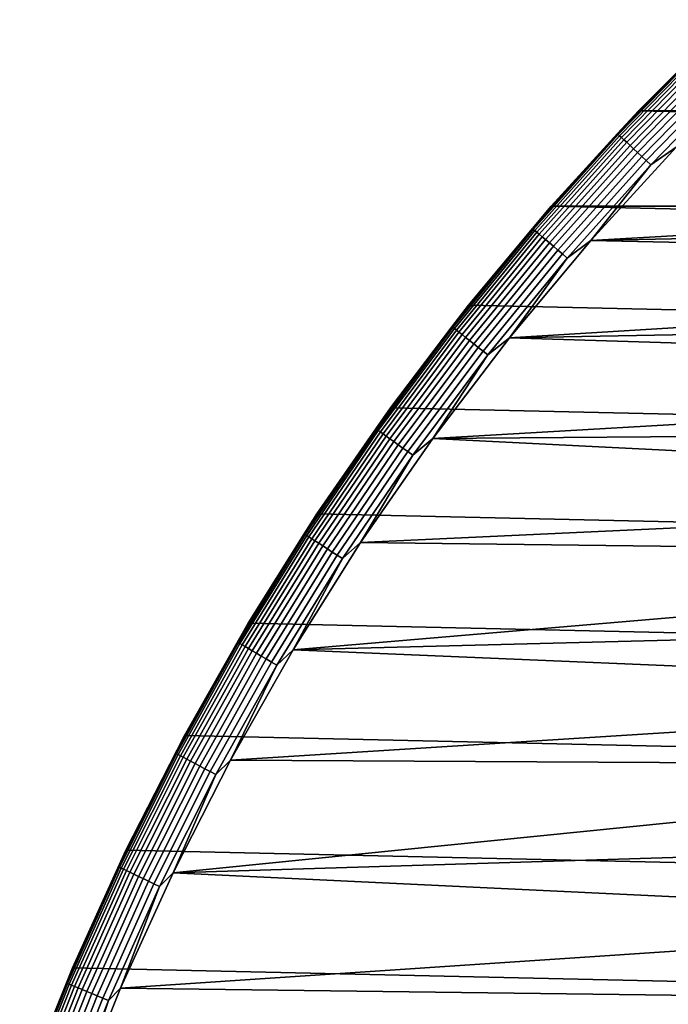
# Model space of a CAD drawing. Header units: metres. Extents: x -28 to 70, y -218 to 28.
# Tile 232 of 256: x -25.79 to -19.59, y 10.46 to 19.88. Entities that reach past the tile are written whole.
import ezdxf

# ---------------------------------------------------------------- set-up
doc = ezdxf.new("R2010")
doc.units = ezdxf.units.M
doc.layers.add('solid_10_261_432_XXX', color=7, linetype='CONTINUOUS')

msp = doc.modelspace()

# ---------------------------------------------------------------- linework, layer by layer
at = {"layer": 'solid_10_261_432_XXX'}
for points in [[(-19.876856, 19.004225, -0.5), (-19.004221, 19.876862, -0.5), (-19.004232, 19.87685, -5), (-19.876873, 19.004206, -5)], [(-19.876873, 19.004206, -5), (-19.004232, 19.87685, -5), (19.876873, 19.004206, -5)], [(-19.226654, 19.656797, -0.440391), (-19.004221, 19.876862, -0.5), (-19.876856, 19.004225, -0.5)], [(-20.069422, 18.779707, -0.380929), (-19.219088, 19.649063, -0.380929), (-19.226654, 19.656797, -0.440391), (-20.07732, 18.787098, -0.440391)], [(-19.226654, 19.656797, -0.440391), (-19.876856, 19.004225, -0.5), (-20.07732, 18.787098, -0.440391)], [(-19.219088, 19.649063, -0.380929), (-20.069422, 18.779707, -0.380929), (-20.056339, 18.767466, -0.323206), (-19.206562, 19.636257, -0.323206)], [(-19.206562, 19.636257, -0.323206), (-20.056339, 18.767466, -0.323206), (-20.038269, 18.750557, -0.268066), (-19.189257, 19.618565, -0.268066)], [(-19.189257, 19.618565, -0.268066), (-20.038269, 18.750557, -0.268066), (-20.015472, 18.729225, -0.216316), (-19.167427, 19.596245, -0.216316)], [(-19.167427, 19.596245, -0.216316), (-20.015472, 18.729225, -0.216316), (-19.988283, 18.703783, -0.16871), (-19.14139, 19.569626, -0.16871)], [(-19.14139, 19.569626, -0.16871), (-19.988283, 18.703783, -0.16871), (-19.9571, 18.674603, -0.125945), (-19.111525, 19.539095, -0.125945)], [(-19.111525, 19.539095, -0.125945), (-19.9571, 18.674603, -0.125945), (-19.922375, 18.642111, -0.088645), (-19.078272, 19.505096, -0.088645)], [(-19.078272, 19.505096, -0.088645), (-19.922375, 18.642111, -0.088645), (-19.884617, 18.606779, -0.057356), (-19.042114, 19.46813, -0.057356)], [(-19.042114, 19.46813, -0.057356), (-19.884617, 18.606779, -0.057356), (-19.844379, 18.569128, -0.032535), (-19.003582, 19.428736, -0.032535)], [(-19.003582, 19.428736, -0.032535), (-19.844379, 18.569128, -0.032535), (-19.80225, 18.529705, -0.014544), (-18.963236, 19.387487, -0.014544)], [(-18.963236, 19.387487, -0.014544), (-19.80225, 18.529705, -0.014544), (-19.758842, 18.489086, -0.003646), (-18.921669, 19.34499, -0.003646)], [(-18.921669, 19.34499, -0.003646), (-19.758842, 18.489086, -0.003646), (-19.515268, 18.658894)], [(-20.709463, 18.093317, -0.5), (-19.876856, 19.004225, -0.5), (-19.876873, 19.004206, -5), (-20.709469, 18.093311, -5)], [(-20.709469, 18.093311, -5), (-19.876873, 19.004206, -5), (20.709469, 18.093311, -5)], [(-20.07732, 18.787098, -0.440391), (-19.876856, 19.004225, -0.5), (-20.709463, 18.093317, -0.5)], [(-19.876873, 19.004206, -5), (19.876873, 19.004206, -5), (20.709469, 18.093311, -5)], [(-20.880466, 17.873589, -0.380929), (-20.069422, 18.779707, -0.380929), (-20.07732, 18.787098, -0.440391), (-20.888685, 17.880623, -0.440391)], [(-20.07732, 18.787098, -0.440391), (-20.709463, 18.093317, -0.5), (-20.888685, 17.880623, -0.440391)], [(-20.069422, 18.779707, -0.380929), (-20.880466, 17.873589, -0.380929), (-20.866858, 17.861938, -0.323206), (-20.056339, 18.767466, -0.323206)], [(-20.056339, 18.767466, -0.323206), (-20.866858, 17.861938, -0.323206), (-20.848057, 17.845844, -0.268066), (-20.038269, 18.750557, -0.268066)], [(-20.038269, 18.750557, -0.268066), (-20.848057, 17.845844, -0.268066), (-20.824339, 17.825542, -0.216316), (-20.015472, 18.729225, -0.216316)], [(-20.015472, 18.729225, -0.216316), (-20.824339, 17.825542, -0.216316), (-20.796051, 17.801329, -0.16871), (-19.988283, 18.703783, -0.16871)], [(-19.988283, 18.703783, -0.16871), (-20.796051, 17.801329, -0.16871), (-20.763605, 17.773556, -0.125945), (-19.9571, 18.674603, -0.125945)], [(-19.9571, 18.674603, -0.125945), (-20.763605, 17.773556, -0.125945), (-20.727478, 17.74263, -0.088645), (-19.922375, 18.642111, -0.088645)], [(-19.515268, 18.658894), (-20.332718, 17.764587), (-12.331179, 18.219276), (-11.894093, 18.507582)], [(-19.758842, 18.489086, -0.003646), (-20.332718, 17.764587), (-19.515268, 18.658894)], [(-19.922375, 18.642111, -0.088645), (-20.727478, 17.74263, -0.088645), (-20.688196, 17.709003, -0.057356), (-19.884617, 18.606779, -0.057356)], [(-19.884617, 18.606779, -0.057356), (-20.688196, 17.709003, -0.057356), (-20.646332, 17.673168, -0.032535), (-19.844379, 18.569128, -0.032535)], [(-19.844379, 18.569128, -0.032535), (-20.646332, 17.673168, -0.032535), (-20.602499, 17.635649, -0.014544), (-19.80225, 18.529705, -0.014544)], [(-19.80225, 18.529705, -0.014544), (-20.602499, 17.635649, -0.014544), (-20.557337, 17.596991, -0.003646), (-19.758842, 18.489086, -0.003646)], [(-19.758842, 18.489086, -0.003646), (-20.557337, 17.596991, -0.003646), (-20.332718, 17.764587)], [(-20.332718, 17.764587), (-12.761247, 17.920673), (-12.331179, 18.219276)], [(-21.500364, 17.145973, -0.5), (-20.709463, 18.093317, -0.5), (-20.709469, 18.093311, -5), (-21.500359, 17.145975, -5)], [(-20.888685, 17.880623, -0.440391), (-20.709463, 18.093317, -0.5), (-21.500364, 17.145973, -0.5)], [(-20.709469, 18.093311, -5), (21.500359, 17.145975, -5), (22.247959, 16.164106, -5), (-21.500359, 17.145975, -5)], [(-20.709469, 18.093311, -5), (20.709469, 18.093311, -5), (21.500359, 17.145975, -5)], [(-20.332718, 17.764587), (-13.184099, 17.611914), (-12.761247, 17.920673)], [(-21.650639, 16.93248, -0.380929), (-20.880466, 17.873589, -0.380929), (-20.888685, 17.880623, -0.440391), (-21.659161, 16.939146, -0.440391)], [(-20.888685, 17.880623, -0.440391), (-21.500364, 17.145973, -0.5), (-21.659161, 16.939146, -0.440391)], [(-20.880466, 17.873589, -0.380929), (-21.650639, 16.93248, -0.380929), (-21.636526, 16.921444, -0.323206), (-20.866858, 17.861938, -0.323206)], [(-20.866858, 17.861938, -0.323206), (-21.636526, 16.921444, -0.323206), (-21.617033, 16.906199, -0.268066), (-20.848057, 17.845844, -0.268066)], [(-20.848057, 17.845844, -0.268066), (-21.617033, 16.906199, -0.268066), (-21.59244, 16.886965, -0.216316), (-20.824339, 17.825542, -0.216316)], [(-20.824339, 17.825542, -0.216316), (-21.59244, 16.886965, -0.216316), (-21.563108, 16.864025, -0.16871), (-20.796051, 17.801329, -0.16871)], [(-20.796051, 17.801329, -0.16871), (-21.563108, 16.864025, -0.16871), (-21.529467, 16.837715, -0.125945), (-20.763605, 17.773556, -0.125945)], [(-20.763605, 17.773556, -0.125945), (-21.529467, 16.837715, -0.125945), (-21.492006, 16.808418, -0.088645), (-20.727478, 17.74263, -0.088645)], [(-20.727478, 17.74263, -0.088645), (-21.492006, 16.808418, -0.088645), (-21.451275, 16.776564, -0.057356), (-20.688196, 17.709003, -0.057356)], [(-20.688196, 17.709003, -0.057356), (-21.451275, 16.776564, -0.057356), (-21.407867, 16.742615, -0.032535), (-20.646332, 17.673168, -0.032535)], [(-20.332718, 17.764587), (-21.109253, 16.834471), (-13.599509, 17.293159), (-13.184099, 17.611914)], [(-20.557337, 17.596991, -0.003646), (-21.109253, 16.834471), (-20.332718, 17.764587)], [(-20.646332, 17.673168, -0.032535), (-21.407867, 16.742615, -0.032535), (-21.362417, 16.707069, -0.014544), (-20.602499, 17.635649, -0.014544)], [(-20.602499, 17.635649, -0.014544), (-21.362417, 16.707069, -0.014544), (-21.31559, 16.670446, -0.003646), (-20.557337, 17.596991, -0.003646)], [(-20.557337, 17.596991, -0.003646), (-21.31559, 16.670446, -0.003646), (-21.109253, 16.834471)], [(-21.109253, 16.834471), (-14.007183, 16.964634), (-13.599509, 17.293159)], [(-22.247965, 16.164097, -0.5), (-21.500364, 17.145973, -0.5), (-21.500359, 17.145975, -5), (-22.247959, 16.164106, -5)], [(-21.659161, 16.939146, -0.440391), (-21.500364, 17.145973, -0.5), (-22.247965, 16.164097, -0.5)], [(-21.500359, 17.145975, -5), (22.247959, 16.164106, -5), (22.95075, 15.149687, -5), (-22.247959, 16.164106, -5)], [(-21.109253, 16.834471), (-14.406925, 16.626499), (-14.007183, 16.964634)], [(-22.378428, 15.958227, -0.380929), (-21.650639, 16.93248, -0.380929), (-21.659161, 16.939146, -0.440391), (-22.387236, 15.964509, -0.440391)], [(-21.659161, 16.939146, -0.440391), (-22.247965, 16.164097, -0.5), (-22.387236, 15.964509, -0.440391)], [(-21.650639, 16.93248, -0.380929), (-22.378428, 15.958227, -0.380929), (-22.363842, 15.947826, -0.323206), (-21.636526, 16.921444, -0.323206)], [(-21.636526, 16.921444, -0.323206), (-22.363842, 15.947826, -0.323206), (-22.343693, 15.933457, -0.268066), (-21.617033, 16.906199, -0.268066)], [(-21.617033, 16.906199, -0.268066), (-22.343693, 15.933457, -0.268066), (-22.318274, 15.915331, -0.216316), (-21.59244, 16.886965, -0.216316)], [(-21.59244, 16.886965, -0.216316), (-22.318274, 15.915331, -0.216316), (-22.287956, 15.893711, -0.16871), (-21.563108, 16.864025, -0.16871)], [(-21.563108, 16.864025, -0.16871), (-22.287956, 15.893711, -0.16871), (-22.253183, 15.868915, -0.125945), (-21.529467, 16.837715, -0.125945)], [(-21.529467, 16.837715, -0.125945), (-22.253183, 15.868915, -0.125945), (-22.214464, 15.841304, -0.088645), (-21.492006, 16.808418, -0.088645)], [(-21.492006, 16.808418, -0.088645), (-22.214464, 15.841304, -0.088645), (-22.172363, 15.811281, -0.057356), (-21.451275, 16.776564, -0.057356)], [(-21.451275, 16.776564, -0.057356), (-22.172363, 15.811281, -0.057356), (-22.127495, 15.779285, -0.032535), (-21.407867, 16.742615, -0.032535)], [(-21.109253, 16.834471), (-21.843256, 15.870481), (-14.798537, 16.278921), (-14.406925, 16.626499)], [(-21.31559, 16.670446, -0.003646), (-21.843256, 15.870481), (-21.109253, 16.834471)], [(-21.407867, 16.742615, -0.032535), (-22.127495, 15.779285, -0.032535), (-22.080517, 15.745786, -0.014544), (-21.362417, 16.707069, -0.014544)], [(-21.362417, 16.707069, -0.014544), (-22.080517, 15.745786, -0.014544), (-22.032116, 15.71127, -0.003646), (-21.31559, 16.670446, -0.003646)], [(-21.31559, 16.670446, -0.003646), (-22.032116, 15.71127, -0.003646), (-21.843256, 15.870481)], [(-21.843256, 15.870481), (-15.181741, 15.922145), (-14.798537, 16.278921)], [(-22.950764, 15.14967, -0.5), (-22.247965, 16.164097, -0.5), (-22.247959, 16.164106, -5), (-22.95075, 15.149687, -5)], [(-22.387236, 15.964509, -0.440391), (-22.247965, 16.164097, -0.5), (-22.950764, 15.14967, -0.5)], [(-22.247959, 16.164106, -5), (22.95075, 15.149687, -5), (23.60734, 14.104733, -5), (-22.95075, 15.149687, -5)], [(-23.06241, 14.952735, -0.380929), (-22.378428, 15.958227, -0.380929), (-22.387236, 15.964509, -0.440391), (-23.071487, 14.958621, -0.440391)], [(-22.387236, 15.964509, -0.440391), (-22.950764, 15.14967, -0.5), (-23.071487, 14.958621, -0.440391)], [(-22.378428, 15.958227, -0.380929), (-23.06241, 14.952735, -0.380929), (-23.047379, 14.942989, -0.323206), (-22.363842, 15.947826, -0.323206)], [(-22.363842, 15.947826, -0.323206), (-23.047379, 14.942989, -0.323206), (-23.026613, 14.929526, -0.268066), (-22.343693, 15.933457, -0.268066)], [(-22.343693, 15.933457, -0.268066), (-23.026613, 14.929526, -0.268066), (-23.000416, 14.912541, -0.216316), (-22.318274, 15.915331, -0.216316)], [(-21.843256, 15.870481), (-15.556339, 15.556359), (-15.181741, 15.922145)], [(-22.318274, 15.915331, -0.216316), (-23.000416, 14.912541, -0.216316), (-22.969173, 14.892284, -0.16871), (-22.287956, 15.893711, -0.16871)], [(-22.287956, 15.893711, -0.16871), (-22.969173, 14.892284, -0.16871), (-22.933338, 14.86905, -0.125945), (-22.253183, 15.868915, -0.125945)], [(-22.253183, 15.868915, -0.125945), (-22.933338, 14.86905, -0.125945), (-22.893435, 14.843179, -0.088645), (-22.214464, 15.841304, -0.088645)], [(-22.214464, 15.841304, -0.088645), (-22.893435, 14.843179, -0.088645), (-22.850046, 14.815047, -0.057356), (-22.172363, 15.811281, -0.057356)], [(-21.843256, 15.870481), (-22.533272, 14.874529), (-15.922154, 15.181733), (-15.556339, 15.556359)], [(-22.032116, 15.71127, -0.003646), (-22.533272, 14.874529), (-21.843256, 15.870481)], [(-22.172363, 15.811281, -0.057356), (-22.850046, 14.815047, -0.057356), (-22.803808, 14.785069, -0.032535), (-22.127495, 15.779285, -0.032535)], [(-22.127495, 15.779285, -0.032535), (-22.803808, 14.785069, -0.032535), (-22.755394, 14.753679, -0.014544), (-22.080517, 15.745786, -0.014544)], [(-22.080517, 15.745786, -0.014544), (-22.755394, 14.753679, -0.014544), (-22.705513, 14.721338, -0.003646), (-22.032116, 15.71127, -0.003646)], [(-22.032116, 15.71127, -0.003646), (-22.705513, 14.721338, -0.003646), (-22.533272, 14.874529)], [(-22.533272, 14.874529), (-16.278936, 14.798521), (-15.922154, 15.181733)], [(-22.95075, 15.149687, -5), (23.60734, 14.104733, -5), (24.216385, 13.031374, -5), (-23.60734, 14.104733, -5)], [(-23.60734, 14.104733, -0.5), (-22.950764, 15.14967, -0.5), (-22.95075, 15.149687, -5), (-23.60734, 14.104733, -5)], [(-23.071487, 14.958621, -0.440391), (-22.950764, 15.14967, -0.5), (-23.60734, 14.104733, -0.5)], [(-23.701246, 13.917973, -0.380929), (-23.06241, 14.952735, -0.380929), (-23.071487, 14.958621, -0.440391), (-23.710575, 13.92345, -0.440391)], [(-23.071487, 14.958621, -0.440391), (-23.60734, 14.104733, -0.5), (-23.710575, 13.92345, -0.440391)], [(-23.06241, 14.952735, -0.380929), (-23.701246, 13.917973, -0.380929), (-23.685799, 13.908901, -0.323206), (-23.047379, 14.942989, -0.323206)], [(-23.047379, 14.942989, -0.323206), (-23.685799, 13.908901, -0.323206), (-23.664457, 13.896369, -0.268066), (-23.026613, 14.929526, -0.268066)], [(-23.026613, 14.929526, -0.268066), (-23.664457, 13.896369, -0.268066), (-23.637535, 13.88056, -0.216316), (-23.000416, 14.912541, -0.216316)], [(-23.000416, 14.912541, -0.216316), (-23.637535, 13.88056, -0.216316), (-23.605427, 13.861705, -0.16871), (-22.969173, 14.892284, -0.16871)], [(-22.969173, 14.892284, -0.16871), (-23.605427, 13.861705, -0.16871), (-23.568598, 13.840078, -0.125945), (-22.933338, 14.86905, -0.125945)], [(-22.933338, 14.86905, -0.125945), (-23.568598, 13.840078, -0.125945), (-23.52759, 13.815997, -0.088645), (-22.893435, 14.843179, -0.088645)], [(-22.893435, 14.843179, -0.088645), (-23.52759, 13.815997, -0.088645), (-23.483, 13.789813, -0.057356), (-22.850046, 14.815047, -0.057356)], [(-22.850046, 14.815047, -0.057356), (-23.483, 13.789813, -0.057356), (-23.435482, 13.761909, -0.032535), (-22.803808, 14.785069, -0.032535)], [(-22.533272, 14.874529), (-23.177933, 13.848589), (-16.626482, 14.406945), (-16.278936, 14.798521)], [(-22.705513, 14.721338, -0.003646), (-23.177933, 13.848589), (-22.533272, 14.874529)], [(-22.803808, 14.785069, -0.032535), (-23.435482, 13.761909, -0.032535), (-23.385727, 13.732691, -0.014544), (-22.755394, 14.753679, -0.014544)], [(-22.755394, 14.753679, -0.014544), (-23.385727, 13.732691, -0.014544), (-23.334463, 13.702588, -0.003646), (-22.705513, 14.721338, -0.003646)], [(-22.705513, 14.721338, -0.003646), (-23.334463, 13.702588, -0.003646), (-23.177933, 13.848589)], [(-23.177933, 13.848589), (-16.964634, 14.007185), (-16.626482, 14.406945)], [(-23.60734, 14.104733, -5), (24.216385, 13.031374, -5), (24.776649, 11.93179, -5), (-24.216385, 13.031374, -5)], [(-24.216375, 13.031393, -0.5), (-23.60734, 14.104733, -0.5), (-23.60734, 14.104733, -5), (-24.216385, 13.031374, -5)], [(-23.710575, 13.92345, -0.440391), (-23.60734, 14.104733, -0.5), (-24.216375, 13.031393, -0.5)], [(-23.177933, 13.848589), (-17.293175, 13.599487), (-16.964634, 14.007185)], [(-24.293686, 12.855965, -0.380929), (-23.701246, 13.917973, -0.380929), (-23.710575, 13.92345, -0.440391), (-24.303249, 12.861025, -0.440391)], [(-23.710575, 13.92345, -0.440391), (-24.216375, 13.031393, -0.5), (-24.303249, 12.861025, -0.440391)], [(-23.701246, 13.917973, -0.380929), (-24.293686, 12.855965, -0.380929), (-24.277853, 12.847585, -0.323206), (-23.685799, 13.908901, -0.323206)], [(-23.685799, 13.908901, -0.323206), (-24.277853, 12.847585, -0.323206), (-24.255978, 12.83601, -0.268066), (-23.664457, 13.896369, -0.268066)], [(-23.664457, 13.896369, -0.268066), (-24.255978, 12.83601, -0.268066), (-24.228384, 12.821406, -0.216316), (-23.637535, 13.88056, -0.216316)], [(-23.637535, 13.88056, -0.216316), (-24.228384, 12.821406, -0.216316), (-24.195471, 12.80399, -0.16871), (-23.605427, 13.861705, -0.16871)], [(-23.605427, 13.861705, -0.16871), (-24.195471, 12.80399, -0.16871), (-24.157722, 12.784014, -0.125945), (-23.568598, 13.840078, -0.125945)], [(-23.177933, 13.848589), (-23.77589, 12.794805), (-17.611902, 13.184114), (-17.293175, 13.599487)], [(-23.334463, 13.702588, -0.003646), (-23.77589, 12.794805), (-23.177933, 13.848589)], [(-23.568598, 13.840078, -0.125945), (-24.157722, 12.784014, -0.125945), (-24.11569, 12.76177, -0.088645), (-23.52759, 13.815997, -0.088645)], [(-23.52759, 13.815997, -0.088645), (-24.11569, 12.76177, -0.088645), (-24.069986, 12.737584, -0.057356), (-23.483, 13.789813, -0.057356)], [(-23.483, 13.789813, -0.057356), (-24.069986, 12.737584, -0.057356), (-24.021278, 12.711809, -0.032535), (-23.435482, 13.761909, -0.032535)], [(-23.435482, 13.761909, -0.032535), (-24.021278, 12.711809, -0.032535), (-23.97028, 12.684821, -0.014544), (-23.385727, 13.732691, -0.014544)], [(-23.385727, 13.732691, -0.014544), (-23.97028, 12.684821, -0.014544), (-23.917736, 12.657015, -0.003646), (-23.334463, 13.702588, -0.003646)], [(-23.334463, 13.702588, -0.003646), (-23.917736, 12.657015, -0.003646), (-23.77589, 12.794805)], [(-23.77589, 12.794805), (-17.920666, 12.761259), (-17.611902, 13.184114)], [(-24.77664, 11.931809, -0.5), (-24.216375, 13.031393, -0.5), (-24.216385, 13.031374, -5), (-24.776649, 11.93179, -5)], [(-24.216385, 13.031374, -5), (24.776649, 11.93179, -5), (25.28702, 10.80817, -5), (-24.776649, 11.93179, -5)], [(-24.303249, 12.861025, -0.440391), (-24.216375, 13.031393, -0.5), (-24.77664, 11.931809, -0.5)], [(-24.838572, 11.76879, -0.380929), (-24.293686, 12.855965, -0.380929), (-24.303249, 12.861025, -0.440391), (-24.848349, 11.773422, -0.440391)], [(-24.303249, 12.861025, -0.440391), (-24.77664, 11.931809, -0.5), (-24.848349, 11.773422, -0.440391)], [(-24.293686, 12.855965, -0.380929), (-24.838572, 11.76879, -0.380929), (-24.822382, 11.76112, -0.323206), (-24.277853, 12.847585, -0.323206)], [(-24.277853, 12.847585, -0.323206), (-24.822382, 11.76112, -0.323206), (-24.800016, 11.750523, -0.268066), (-24.255978, 12.83601, -0.268066)], [(-24.255978, 12.83601, -0.268066), (-24.800016, 11.750523, -0.268066), (-24.771803, 11.737155, -0.216316), (-24.228384, 12.821406, -0.216316)], [(-24.228384, 12.821406, -0.216316), (-24.771803, 11.737155, -0.216316), (-24.738153, 11.721211, -0.16871), (-24.195471, 12.80399, -0.16871)], [(-24.195471, 12.80399, -0.16871), (-24.738153, 11.721211, -0.16871), (-24.699558, 11.702925, -0.125945), (-24.157722, 12.784014, -0.125945)], [(-24.157722, 12.784014, -0.125945), (-24.699558, 11.702925, -0.125945), (-24.656582, 11.682562, -0.088645), (-24.11569, 12.76177, -0.088645)], [(-24.11569, 12.76177, -0.088645), (-24.656582, 11.682562, -0.088645), (-24.609852, 11.66042, -0.057356), (-24.069986, 12.737584, -0.057356)], [(-24.069986, 12.737584, -0.057356), (-24.609852, 11.66042, -0.057356), (-24.560053, 11.636826, -0.032535), (-24.021278, 12.711809, -0.032535)], [(-23.77589, 12.794805), (-24.325977, 11.715238), (-18.219292, 12.331155), (-17.920666, 12.761259)], [(-23.917736, 12.657015, -0.003646), (-24.325977, 11.715238), (-23.77589, 12.794805)], [(-24.021278, 12.711809, -0.032535), (-24.560053, 11.636826, -0.032535), (-24.507912, 11.61212, -0.014544), (-23.97028, 12.684821, -0.014544)], [(-23.97028, 12.684821, -0.014544), (-24.507912, 11.61212, -0.014544), (-24.454187, 11.586665, -0.003646), (-23.917736, 12.657015, -0.003646)], [(-23.917736, 12.657015, -0.003646), (-24.454187, 11.586665, -0.003646), (-24.325977, 11.715238)], [(-24.325977, 11.715238), (-18.507576, 11.8941), (-18.219292, 12.331155)], [(-25.287012, 10.808193, -0.5), (-24.77664, 11.931809, -0.5), (-24.776649, 11.93179, -5), (-25.28702, 10.80817, -5)], [(-24.776649, 11.93179, -5), (25.28702, 10.80817, -5), (25.74646, 9.662806, -5), (-25.28702, 10.80817, -5)], [(-24.848349, 11.773422, -0.440391), (-24.77664, 11.931809, -0.5), (-25.287012, 10.808193, -0.5)], [(-24.325977, 11.715238), (-18.785381, 11.450303), (-18.507576, 11.8941)], [(-25.334833, 10.658578, -0.380929), (-24.838572, 11.76879, -0.380929), (-24.848349, 11.773422, -0.440391), (-25.344805, 10.662773, -0.440391)], [(-24.848349, 11.773422, -0.440391), (-25.287012, 10.808193, -0.5), (-25.344805, 10.662773, -0.440391)], [(-24.838572, 11.76879, -0.380929), (-25.334833, 10.658578, -0.380929), (-25.318319, 10.651631, -0.323206), (-24.822382, 11.76112, -0.323206)], [(-24.822382, 11.76112, -0.323206), (-25.318319, 10.651631, -0.323206), (-25.295509, 10.642035, -0.268066), (-24.800016, 11.750523, -0.268066)], [(-24.800016, 11.750523, -0.268066), (-25.295509, 10.642035, -0.268066), (-25.266731, 10.629928, -0.216316), (-24.771803, 11.737155, -0.216316)], [(-24.771803, 11.737155, -0.216316), (-25.266731, 10.629928, -0.216316), (-25.232409, 10.615487, -0.16871), (-24.738153, 11.721211, -0.16871)], [(-24.738153, 11.721211, -0.16871), (-25.232409, 10.615487, -0.16871), (-25.193043, 10.598926, -0.125945), (-24.699558, 11.702925, -0.125945)], [(-24.699558, 11.702925, -0.125945), (-25.193043, 10.598926, -0.125945), (-25.149208, 10.580484, -0.088645), (-24.656582, 11.682562, -0.088645)], [(-24.656582, 11.682562, -0.088645), (-25.149208, 10.580484, -0.088645), (-25.101545, 10.560431, -0.057356), (-24.609852, 11.66042, -0.057356)], [(-24.325977, 11.715238), (-24.82708, 10.612073), (-19.052567, 10.999988), (-18.785381, 11.450303)], [(-24.454187, 11.586665, -0.003646), (-24.82708, 10.612073), (-24.325977, 11.715238)], [(-24.609852, 11.66042, -0.057356), (-25.101545, 10.560431, -0.057356), (-25.050751, 10.539062, -0.032535), (-24.560053, 11.636826, -0.032535)], [(-24.560053, 11.636826, -0.032535), (-25.050751, 10.539062, -0.032535), (-24.997566, 10.516687, -0.014544), (-24.507912, 11.61212, -0.014544)], [(-24.507912, 11.61212, -0.014544), (-24.997566, 10.516687, -0.014544), (-24.94277, 10.493634, -0.003646), (-24.454187, 11.586665, -0.003646)], [(-24.454187, 11.586665, -0.003646), (-24.94277, 10.493634, -0.003646), (-24.82708, 10.612073)], [(-24.82708, 10.612073), (-19.308937, 10.543476), (-19.052567, 10.999988)], [(-19.788752, 9.612769), (-19.625505, 9.941807, 143.052673), (-19.137939, 10.850772, 143.052673), (-19.554373, 10.080997)], [(-19.137939, 10.850772, 143.052673), (-19.625505, 9.941807, 143.052673), (-19.66711, 9.793057, 144.561661), (-19.193848, 10.690903, 144.561661)], [(-25.746458, 9.662809, -0.5), (-25.287012, 10.808193, -0.5), (-25.28702, 10.80817, -5), (-25.74646, 9.662806, -5)], [(-25.28702, 10.80817, -5), (25.74646, 9.662806, -5), (26.154049, 8.497979, -5), (-25.74646, 9.662806, -5)], [(-25.344805, 10.662773, -0.440391), (-25.287012, 10.808193, -0.5), (-25.746458, 9.662809, -0.5)], [(-25.7815, 9.527501, -0.380929), (-25.334833, 10.658578, -0.380929), (-25.344805, 10.662773, -0.440391), (-25.791649, 9.531252, -0.440391)], [(-25.344805, 10.662773, -0.440391), (-25.746458, 9.662809, -0.5), (-25.791649, 9.531252, -0.440391)], [(-25.334833, 10.658578, -0.380929), (-25.7815, 9.527501, -0.380929), (-25.764696, 9.521292, -0.323206), (-25.318319, 10.651631, -0.323206)], [(-25.318319, 10.651631, -0.323206), (-25.764696, 9.521292, -0.323206), (-25.741482, 9.512712, -0.268066), (-25.295509, 10.642035, -0.268066)], [(-19.193848, 10.690903, 144.561661), (-19.66711, 9.793057, 144.561661), (-19.586416, 9.752876, 146.086594), (-19.115095, 10.647038, 146.086594)], [(-25.295509, 10.642035, -0.268066), (-25.741482, 9.512712, -0.268066), (-25.712198, 9.501891, -0.216316), (-25.266731, 10.629928, -0.216316)], [(-25.266731, 10.629928, -0.216316), (-25.712198, 9.501891, -0.216316), (-25.677271, 9.488983, -0.16871), (-25.232409, 10.615487, -0.16871)], [(-25.232409, 10.615487, -0.16871), (-25.677271, 9.488983, -0.16871), (-25.637209, 9.474179, -0.125945), (-25.193043, 10.598926, -0.125945)], [(-25.193043, 10.598926, -0.125945), (-25.637209, 9.474179, -0.125945), (-25.592602, 9.457694, -0.088645), (-25.149208, 10.580484, -0.088645)], [(-25.149208, 10.580484, -0.088645), (-25.592602, 9.457694, -0.088645), (-25.5441, 9.43977, -0.057356), (-25.101545, 10.560431, -0.057356)], [(-25.101545, 10.560431, -0.057356), (-25.5441, 9.43977, -0.057356), (-25.492409, 9.420669, -0.032535), (-25.050751, 10.539062, -0.032535)], [(-24.82708, 10.612073), (-25.278168, 9.487585), (-19.554373, 10.080997), (-19.308937, 10.543476)], [(-24.94277, 10.493634, -0.003646), (-25.278168, 9.487585), (-24.82708, 10.612073)], [(-25.050751, 10.539062, -0.032535), (-25.492409, 9.420669, -0.032535), (-25.438288, 9.400668, -0.014544), (-24.997566, 10.516687, -0.014544)], [(-24.997566, 10.516687, -0.014544), (-25.438288, 9.400668, -0.014544), (-25.382524, 9.380061, -0.003646), (-24.94277, 10.493634, -0.003646)], [(-24.94277, 10.493634, -0.003646), (-25.382524, 9.380061, -0.003646), (-25.278168, 9.487585)]]:
    msp.add_3dface(points, dxfattribs=at)

doc.saveas('drawing.dxf')
